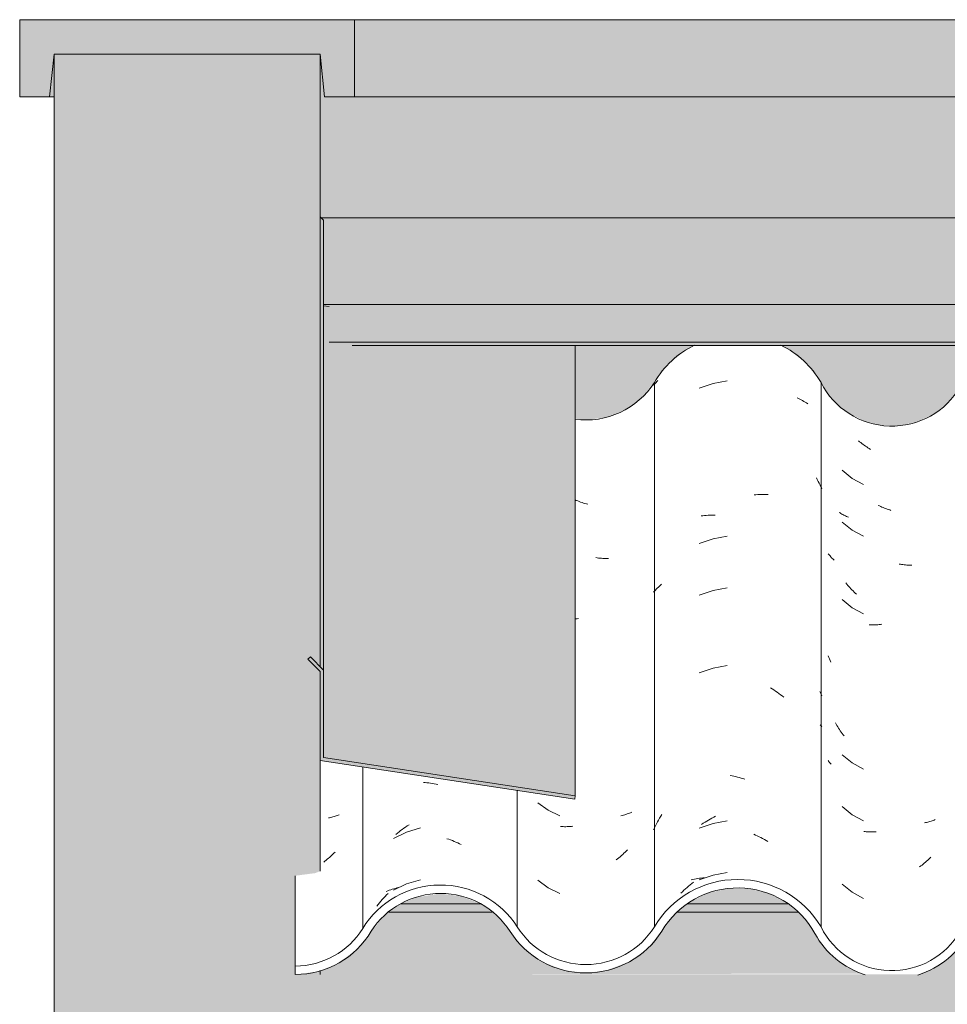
# Model space of a CAD drawing. Header units: metres. Extents: x 10.2 to 107.4, y -18.3 to 5.6.
# Tile 33 of 256: x 11.215 to 11.755, y 4.696 to 5.27. Entities that reach past the tile are written whole.
import ezdxf

# ---------------------------------------------------------------- set-up
doc = ezdxf.new("R2010")
doc.units = ezdxf.units.M
for name, color, linetype, lineweight in [('A-DETL-GENF', 7, 'Continuous', 5), ('A-GLAZ-CWMG', 7, 'Continuous', 5), ('A-ROOF', 7, 'Continuous', 5), ('A-ROOF-OTLN', 7, 'Continuous', 5), ('A-ROOF-PATT', 7, 'Continuous', 5), ('A-WALL', 7, 'Continuous', 5), ('I-WALL', 7, 'Continuous', 5)]:
    doc.layers.add(name, color=color, linetype=linetype, lineweight=lineweight)

# ---------------------------------------------------------------- blocks, each defined once
blk = doc.blocks.new('LONGARINA_STEEL_FRAME - LONGARINA_STEEL_FRAME-1917798-FACHADA 03')
at = {"layer": 'A-ROOF', "true_color": 0x9fa09c}
h = blk.add_hatch(color=253, dxfattribs=at)
h.paths.add_polyline_path([(11.43698, 4.75496), (11.48344, 4.75503), (11.47187, 4.75949), (11.45971, 4.76088), (11.4464, 4.75871), (11.4372, 4.75512)])
h.paths.add_polyline_path([(14.00189, 4.75496), (14.01399, 4.75496), (14.0104, 4.75679), (14.00131, 4.75897), (13.99137, 4.75883), (13.98115, 4.75592), (13.97927, 4.75496), (14.0016, 4.75496)])
h.paths.add_polyline_path([(12.35401, 4.75496), (12.37605, 4.75496), (12.37075, 4.7572), (12.36337, 4.75897), (12.35286, 4.75869), (12.34321, 4.75592), (12.34133, 4.75496), (12.35343, 4.75496)])
h.paths.add_polyline_path([(13.8468, 4.75496), (13.85899, 4.75539), (13.85634, 4.75765), (13.84391, 4.76366), (13.83261, 4.76635), (13.8193, 4.76618), (13.80575, 4.76243), (13.79616, 4.75752), (13.79336, 4.75496), (13.845, 4.75496)])
h.paths.add_polyline_path([(11.60423, 4.75496), (11.66244, 4.75521), (11.65181, 4.76078), (11.64016, 4.76374), (11.6273, 4.76374), (11.61639, 4.76132), (11.60535, 4.75588)])
h.paths.add_polyline_path([(12.52894, 4.75496), (12.57494, 4.75521), (12.56383, 4.75949), (12.55167, 4.76088), (12.53836, 4.75871), (12.52916, 4.75512)])
h.paths.add_polyline_path([(13.6619, 4.75496), (13.67605, 4.75547), (13.67334, 4.75779), (13.6619, 4.76365), (13.64938, 4.76666), (13.6357, 4.76646), (13.62202, 4.76262), (13.61255, 4.75776), (13.61001, 4.75496), (13.65356, 4.75496)])
h.paths.add_polyline_path([(12.1953, 4.75496), (12.20842, 4.75521), (12.19779, 4.76078), (12.18614, 4.76374), (12.17328, 4.76374), (12.16621, 4.76162), (12.15654, 4.75608), (12.15542, 4.75496), (12.19424, 4.75496)])
h.paths.add_polyline_path([(13.46613, 4.75496), (13.46801, 4.75496), (13.46271, 4.7572), (13.45533, 4.75897), (13.44539, 4.75883), (13.43517, 4.75592), (13.43329, 4.75496), (13.46442, 4.75496)])
h.paths.add_polyline_path([(11.78168, 4.75496), (11.85546, 4.75496), (11.85051, 4.75931), (11.83845, 4.76557), (11.82477, 4.76877), (11.80966, 4.76825), (11.79839, 4.76545), (11.78637, 4.75912), (11.78195, 4.7552)])
h.paths.add_polyline_path([(13.2858, 4.75496), (13.30038, 4.75521), (13.28975, 4.76078), (13.2781, 4.76374), (13.26524, 4.76374), (13.25817, 4.76162), (13.2485, 4.75608), (13.24738, 4.75496), (13.2781, 4.75496)])
h.paths.add_polyline_path([(11.98296, 4.75496), (12.02942, 4.75503), (12.01785, 4.75949), (12.00569, 4.76088), (11.99238, 4.75871), (11.98318, 4.75512)])
h.paths.add_polyline_path([(12.70122, 4.75496), (12.72494, 4.75496), (12.72494, 4.76385), (12.71926, 4.76374), (12.71219, 4.76162), (12.70252, 4.75608), (12.7014, 4.75511)])
h.paths.add_polyline_path([(13.11753, 4.75496), (13.12138, 4.75503), (13.10981, 4.75949), (13.09765, 4.76088), (13.08434, 4.75871), (13.07604, 4.75496), (13.11592, 4.75496)])
h.paths.add_polyline_path([(12.90993, 4.75496), (12.92203, 4.75496), (12.91673, 4.7572), (12.90935, 4.75897), (12.89941, 4.75883), (12.88919, 4.75592), (12.88731, 4.75496), (12.90935, 4.75496)])
h = blk.add_hatch(color=253, dxfattribs=at)
h.paths.add_polyline_path([(11.43006, 4.75), (11.49038, 4.75), (11.48344, 4.75496), (11.43698, 4.75496), (11.43143, 4.75098)])
h.paths.add_polyline_path([(13.97179, 4.75), (14.02147, 4.75021), (14.01872, 4.75255), (14.01399, 4.75496), (13.97927, 4.75496), (13.97453, 4.75255), (13.97155, 4.75)])
h.paths.add_polyline_path([(12.7042, 4.75), (12.72494, 4.75), (12.72494, 4.75496), (12.70122, 4.75496), (12.69546, 4.75), (12.70183, 4.75)])
h.paths.add_polyline_path([(11.60559, 4.75), (11.66842, 4.75), (11.66244, 4.75496), (11.60423, 4.75496), (11.59817, 4.75), (11.60535, 4.75)])
h.paths.add_polyline_path([(13.86531, 4.75), (13.8592, 4.75496), (13.79318, 4.75496), (13.78742, 4.75), (13.8592, 4.75)])
h.paths.add_polyline_path([(11.78637, 4.75), (11.8607, 4.75036), (11.85546, 4.75496), (11.78168, 4.75496), (11.77623, 4.75), (11.78195, 4.75)])
h.paths.add_polyline_path([(13.68239, 4.75), (13.67605, 4.75496), (13.60931, 4.75496), (13.60356, 4.75), (13.67605, 4.75)])
h.paths.add_polyline_path([(13.47573, 4.75), (13.47274, 4.75255), (13.46801, 4.75496), (13.43329, 4.75496), (13.42757, 4.75171), (13.42581, 4.75), (13.47549, 4.75)])
h.paths.add_polyline_path([(11.98318, 4.75), (12.03562, 4.75054), (12.02942, 4.75496), (11.98296, 4.75496), (11.97604, 4.75), (11.97997, 4.75)])
h.paths.add_polyline_path([(13.30636, 4.75), (13.30038, 4.75496), (13.2472, 4.75496), (13.24144, 4.75), (13.3046, 4.75)])
h.paths.add_polyline_path([(12.15822, 4.75), (12.2144, 4.75), (12.20842, 4.75496), (12.15524, 4.75496), (12.14948, 4.75), (12.15542, 4.75)])
h.paths.add_polyline_path([(12.33829, 4.75), (12.38353, 4.75021), (12.38078, 4.75255), (12.37605, 4.75496), (12.34133, 4.75496), (12.33659, 4.75255), (12.33385, 4.75), (12.33659, 4.75)])
h.paths.add_polyline_path([(13.12832, 4.75), (13.12138, 4.75496), (13.07492, 4.75496), (13.068, 4.75), (13.12736, 4.75)])
h.paths.add_polyline_path([(12.52916, 4.75), (12.58234, 4.75), (12.57494, 4.75496), (12.52894, 4.75496), (12.52202, 4.75), (12.52595, 4.75)])
h.paths.add_polyline_path([(12.92975, 4.75), (12.92676, 4.75255), (12.92203, 4.75496), (12.88731, 4.75496), (12.88159, 4.75171), (12.87983, 4.75), (12.92951, 4.75)])
at = {"layer": 'A-ROOF'}
for p, q in [((11.43698, 4.75496), (11.48353, 4.75496)), ((11.60423, 4.75496), (11.66273, 4.75496))]:
    blk.add_line(p, q, dxfattribs=at)
blk = doc.blocks.new('FP_142-FACHADA 03')
at = {"layer": 'A-GLAZ-CWMG', "color": 9, "true_color": 0xc0c0c0}
for p, q in [((11.39559, 4.80507), (11.39493, 4.80493)), ((11.39624, 4.80522), (11.39559, 4.80507)), ((11.39689, 4.80538), (11.39624, 4.80522)), ((11.39753, 4.80556), (11.39689, 4.80538)), ((11.39817, 4.80574), (11.39753, 4.80556)), ((11.3988, 4.80594), (11.39817, 4.80574)), ((11.39942, 4.80615), (11.3988, 4.80594)), ((11.40003, 4.80637), (11.39942, 4.80615)), ((11.40063, 4.8066), (11.40003, 4.80637)), ((11.40123, 4.80684), (11.40063, 4.8066)), ((11.39814, 4.78439), (11.39751, 4.78377)), ((11.39877, 4.78502), (11.39814, 4.78439)), ((11.39287, 4.77979), (11.39219, 4.77927)), ((11.39356, 4.78033), (11.39287, 4.77979)), ((11.39423, 4.78087), (11.39356, 4.78033)), ((11.3949, 4.78143), (11.39423, 4.78087)), ((11.39556, 4.782), (11.3949, 4.78143)), ((11.39622, 4.78258), (11.39556, 4.782)), ((11.39687, 4.78317), (11.39622, 4.78258)), ((11.39751, 4.78377), (11.39687, 4.78317))]:
    blk.add_line(p, q, dxfattribs=at)
blk = doc.blocks.new('FP_143-FACHADA 03')
at = {"layer": 'A-GLAZ-CWMG', "color": 9, "true_color": 0xc0c0c0}
for p, q in [((11.45025, 4.82569), (11.45129, 4.8256)), ((11.45129, 4.8256), (11.45234, 4.8255)), ((11.45234, 4.8255), (11.45339, 4.82537)), ((11.45339, 4.82537), (11.45444, 4.82523)), ((11.45444, 4.82523), (11.4555, 4.82506)), ((11.4555, 4.82506), (11.45655, 4.82488)), ((11.45655, 4.82488), (11.45761, 4.82467)), ((11.45761, 4.82467), (11.45867, 4.82444)), ((11.44049, 4.79667), (11.43289, 4.79297)), ((11.43417, 4.79528), (11.4351, 4.79605)), ((11.4351, 4.79605), (11.43604, 4.7968)), ((11.43604, 4.7968), (11.43699, 4.79754)), ((11.43699, 4.79754), (11.43795, 4.79825)), ((11.43795, 4.79825), (11.43892, 4.79895)), ((11.43892, 4.79895), (11.43989, 4.79963)), ((11.43989, 4.79963), (11.44087, 4.80029)), ((11.44858, 4.79913), (11.44049, 4.79667)), ((11.44087, 4.80029), (11.44187, 4.80093)), ((11.46395, 4.79285), (11.46501, 4.7925)), ((11.46501, 4.7925), (11.46606, 4.79212)), ((11.46606, 4.79212), (11.46711, 4.79173)), ((11.46711, 4.79173), (11.46816, 4.79131)), ((11.46816, 4.79131), (11.46921, 4.79088)), ((11.46921, 4.79088), (11.47025, 4.79042)), ((11.47025, 4.79042), (11.47129, 4.78995)), ((11.47129, 4.78995), (11.47232, 4.78945)), ((11.44858, 4.76899), (11.44049, 4.76652)), ((11.42858, 4.76212), (11.42944, 4.76247)), ((11.42944, 4.76247), (11.43031, 4.76279)), ((11.43031, 4.76279), (11.4312, 4.7631)), ((11.4312, 4.7631), (11.43209, 4.76339)), ((11.43209, 4.76339), (11.433, 4.76367)), ((11.44049, 4.76652), (11.43289, 4.76283)), ((11.433, 4.76367), (11.43391, 4.76392)), ((11.43391, 4.76392), (11.43484, 4.76416)), ((11.43484, 4.76416), (11.43578, 4.76438)), ((11.42392, 4.75454), (11.4247, 4.75552)), ((11.4247, 4.75552), (11.4255, 4.75648)), ((11.4255, 4.75648), (11.42631, 4.75742)), ((11.42631, 4.75742), (11.42714, 4.75834)), ((11.42714, 4.75834), (11.42798, 4.75925)), ((11.42798, 4.75925), (11.42883, 4.76015)), ((11.42883, 4.76015), (11.42969, 4.76102)), ((11.42315, 4.75356), (11.42392, 4.75454))]:
    blk.add_line(p, q, dxfattribs=at)
blk = doc.blocks.new('FP_144-FACHADA 03')
at = {"layer": 'A-GLAZ-CWMG', "color": 9, "true_color": 0xc0c0c0}
for p, q in [((11.53932, 4.98996), (11.53868, 4.99024)), ((11.54016, 4.98962), (11.53932, 4.98996)), ((11.54099, 4.9893), (11.54016, 4.98962)), ((11.54182, 4.98899), (11.54099, 4.9893)), ((11.54266, 4.9887), (11.54182, 4.98899)), ((11.5435, 4.98843), (11.54266, 4.9887)), ((11.54434, 4.98817), (11.5435, 4.98843)), ((11.54518, 4.98793), (11.54434, 4.98817)), ((11.54601, 4.9877), (11.54518, 4.98793)), ((11.55153, 4.95648), (11.5507, 4.9566)), ((11.55236, 4.95638), (11.55153, 4.95648)), ((11.55318, 4.95629), (11.55236, 4.95638)), ((11.554, 4.95622), (11.55318, 4.95629)), ((11.55482, 4.95617), (11.554, 4.95622)), ((11.55563, 4.95613), (11.55482, 4.95617)), ((11.55644, 4.95611), (11.55563, 4.95613)), ((11.55725, 4.95611), (11.55644, 4.95611)), ((11.55805, 4.95612), (11.55725, 4.95611)), ((11.53974, 4.92102), (11.53891, 4.92089)), ((11.54057, 4.92116), (11.53974, 4.92102)), ((11.51688, 4.81383), (11.52296, 4.80942)), ((11.52296, 4.80942), (11.52973, 4.80614)), ((11.56824, 4.80703), (11.56753, 4.80681)), ((11.56893, 4.80725), (11.56824, 4.80703)), ((11.56962, 4.80749), (11.56893, 4.80725)), ((11.57029, 4.80774), (11.56962, 4.80749)), ((11.57096, 4.808), (11.57029, 4.80774)), ((11.57161, 4.80828), (11.57096, 4.808)), ((11.5661, 4.80644), (11.56537, 4.80627)), ((11.56682, 4.80662), (11.5661, 4.80644)), ((11.56753, 4.80681), (11.56682, 4.80662)), ((11.53084, 4.79989), (11.53005, 4.79994)), ((11.53164, 4.79987), (11.53084, 4.79989)), ((11.53244, 4.79985), (11.53164, 4.79987)), ((11.53324, 4.79986), (11.53244, 4.79985)), ((11.53405, 4.79988), (11.53324, 4.79986)), ((11.53486, 4.79991), (11.53405, 4.79988)), ((11.53568, 4.79996), (11.53486, 4.79991)), ((11.5365, 4.80003), (11.53568, 4.79996)), ((11.53732, 4.80011), (11.5365, 4.80003)), ((11.56708, 4.78434), (11.56636, 4.78367)), ((11.56779, 4.78502), (11.56708, 4.78434)), ((11.56849, 4.78571), (11.56779, 4.78502)), ((11.56918, 4.78642), (11.56849, 4.78571)), ((11.5634, 4.78115), (11.56265, 4.78055)), ((11.56416, 4.78176), (11.5634, 4.78115)), ((11.5649, 4.78238), (11.56416, 4.78176)), ((11.56563, 4.78302), (11.5649, 4.78238)), ((11.56636, 4.78367), (11.56563, 4.78302)), ((11.51688, 4.76861), (11.52296, 4.7642)), ((11.52296, 4.7642), (11.52973, 4.76093))]:
    blk.add_line(p, q, dxfattribs=at)
blk = doc.blocks.new('FP_145-FACHADA 03')
at = {"layer": 'A-GLAZ-CWMG', "color": 9, "true_color": 0xc0c0c0}
for p, q in [((11.5863, 5.0592), (11.58683, 5.05972)), ((11.62731, 5.05953), (11.61898, 5.05801)), ((11.58431, 5.057), (11.58479, 5.05756)), ((11.58479, 5.05756), (11.58528, 5.05812)), ((11.58528, 5.05812), (11.58578, 5.05866)), ((11.58578, 5.05866), (11.5863, 5.0592)), ((11.61898, 5.05801), (11.61098, 5.0553)), ((11.66792, 5.04967), (11.66876, 5.04929)), ((11.66876, 5.04929), (11.66958, 5.0489)), ((11.66958, 5.0489), (11.67039, 5.04849)), ((11.67039, 5.04849), (11.67118, 5.04807)), ((11.67118, 5.04807), (11.67196, 5.04763)), ((11.67196, 5.04763), (11.67273, 5.04718)), ((11.67273, 5.04718), (11.67349, 5.04672)), ((11.67349, 5.04672), (11.67423, 5.04624)), ((11.67918, 5.00312), (11.67976, 5.00208)), ((11.67976, 5.00208), (11.68032, 5.00103)), ((11.68032, 5.00103), (11.68086, 4.99996)), ((11.68086, 4.99996), (11.6814, 4.99889)), ((11.6814, 4.99889), (11.68191, 4.99781)), ((11.68191, 4.99781), (11.68241, 4.99672)), ((11.64298, 4.99319), (11.64402, 4.99328)), ((11.64402, 4.99328), (11.64506, 4.99334)), ((11.64506, 4.99334), (11.64609, 4.99338)), ((11.64609, 4.99338), (11.64712, 4.99341)), ((11.64712, 4.99341), (11.64814, 4.99341)), ((11.64814, 4.99341), (11.64916, 4.9934)), ((11.64916, 4.9934), (11.65018, 4.99337)), ((11.65018, 4.99337), (11.65118, 4.99332)), ((11.6121, 4.9809), (11.61309, 4.98102)), ((11.61309, 4.98102), (11.61408, 4.98111)), ((11.61408, 4.98111), (11.61508, 4.98119)), ((11.61508, 4.98119), (11.61608, 4.98125)), ((11.61608, 4.98125), (11.61709, 4.98129)), ((11.61709, 4.98129), (11.61811, 4.98131)), ((11.61811, 4.98131), (11.61913, 4.98131)), ((11.61913, 4.98131), (11.62016, 4.9813)), ((11.61898, 4.96759), (11.61098, 4.96487)), ((11.62731, 4.9691), (11.61898, 4.96759)), ((11.58654, 4.93887), (11.58714, 4.93945)), ((11.58714, 4.93945), (11.58775, 4.94003)), ((11.58775, 4.94003), (11.58838, 4.94059)), ((11.58838, 4.94059), (11.58903, 4.94113)), ((11.62731, 4.93896), (11.61898, 4.93744)), ((11.58431, 4.93643), (11.58484, 4.93706)), ((11.58484, 4.93706), (11.58539, 4.93767)), ((11.58539, 4.93767), (11.58596, 4.93828)), ((11.58596, 4.93828), (11.58654, 4.93887)), ((11.61898, 4.93744), (11.61098, 4.93472)), ((11.62731, 4.89374), (11.61898, 4.89223)), ((11.61898, 4.89223), (11.61098, 4.88951)), ((11.65245, 4.8808), (11.65344, 4.88017)), ((11.65344, 4.88017), (11.65443, 4.87952)), ((11.65443, 4.87952), (11.65541, 4.87885)), ((11.65541, 4.87885), (11.65638, 4.87817)), ((11.65638, 4.87817), (11.65734, 4.87747)), ((11.65734, 4.87747), (11.6583, 4.87675)), ((11.6583, 4.87675), (11.65924, 4.87601)), ((11.65924, 4.87601), (11.66018, 4.87525)), ((11.68126, 4.8786), (11.68184, 4.87738)), ((11.68184, 4.87738), (11.68241, 4.87615)), ((11.6814, 4.85927), (11.68191, 4.85869)), ((11.68191, 4.85869), (11.68241, 4.8581)), ((11.62901, 4.82968), (11.63007, 4.82948)), ((11.63007, 4.82948), (11.63112, 4.82926)), ((11.63112, 4.82926), (11.63218, 4.82902)), ((11.63218, 4.82902), (11.63324, 4.82877)), ((11.63324, 4.82877), (11.6343, 4.82849)), ((11.6343, 4.82849), (11.63536, 4.82819)), ((11.63536, 4.82819), (11.63641, 4.82788)), ((11.63641, 4.82788), (11.63747, 4.82754)), ((11.58854, 4.80596), (11.58919, 4.80705)), ((11.5855, 4.80033), (11.58607, 4.80148)), ((11.58607, 4.80148), (11.58666, 4.80261)), ((11.58666, 4.80261), (11.58727, 4.80374)), ((11.58727, 4.80374), (11.5879, 4.80485)), ((11.5879, 4.80485), (11.58854, 4.80596)), ((11.61898, 4.8018), (11.61098, 4.79908)), ((11.61235, 4.80122), (11.61333, 4.80187)), ((11.61333, 4.80187), (11.61433, 4.8025)), ((11.61433, 4.8025), (11.61533, 4.80311)), ((11.61533, 4.80311), (11.61633, 4.80371)), ((11.61633, 4.80371), (11.61735, 4.80428)), ((11.61735, 4.80428), (11.61836, 4.80484)), ((11.61836, 4.80484), (11.61939, 4.80537)), ((11.62731, 4.80331), (11.61898, 4.8018)), ((11.61939, 4.80537), (11.62042, 4.80589)), ((11.58439, 4.798), (11.58494, 4.79917)), ((11.58494, 4.79917), (11.5855, 4.80033)), ((11.64272, 4.79544), (11.64376, 4.79498)), ((11.64376, 4.79498), (11.6448, 4.79451)), ((11.6448, 4.79451), (11.64583, 4.79402)), ((11.64583, 4.79402), (11.64686, 4.79352)), ((11.64686, 4.79352), (11.64789, 4.79299)), ((11.64789, 4.79299), (11.64891, 4.79244)), ((11.64891, 4.79244), (11.64992, 4.79187)), ((11.64992, 4.79187), (11.65093, 4.79129)), ((11.62731, 4.77317), (11.61898, 4.77166)), ((11.60567, 4.76605), (11.6066, 4.76682)), ((11.60633, 4.76883), (11.60727, 4.76905)), ((11.6066, 4.76682), (11.60754, 4.76758)), ((11.60727, 4.76905), (11.60821, 4.76926)), ((11.60821, 4.76926), (11.60916, 4.76945)), ((11.60916, 4.76945), (11.61012, 4.76961)), ((11.61012, 4.76961), (11.61109, 4.76977)), ((11.61898, 4.77166), (11.61098, 4.76894)), ((11.61109, 4.76977), (11.61207, 4.7699)), ((11.61207, 4.7699), (11.61306, 4.77001)), ((11.61306, 4.77001), (11.61405, 4.77011)), ((11.60031, 4.76107), (11.60118, 4.76194)), ((11.60118, 4.76194), (11.60206, 4.76279)), ((11.60206, 4.76279), (11.60294, 4.76363)), ((11.60294, 4.76363), (11.60384, 4.76446)), ((11.60384, 4.76446), (11.60475, 4.76526)), ((11.60475, 4.76526), (11.60567, 4.76605))]:
    blk.add_line(p, q, dxfattribs=at)
blk = doc.blocks.new('FP_146-FACHADA 03')
at = {"layer": 'A-GLAZ-CWMG', "color": 9, "true_color": 0xc0c0c0}
for p, q in [((11.70441, 5.02416), (11.70374, 5.02472)), ((11.70508, 5.02362), (11.70441, 5.02416)), ((11.70576, 5.02308), (11.70508, 5.02362)), ((11.70644, 5.02256), (11.70576, 5.02308)), ((11.70713, 5.02205), (11.70644, 5.02256)), ((11.70783, 5.02155), (11.70713, 5.02205)), ((11.70853, 5.02106), (11.70783, 5.02155)), ((11.70924, 5.02059), (11.70853, 5.02106)), ((11.70995, 5.02013), (11.70924, 5.02059)), ((11.71066, 5.01969), (11.70995, 5.02013)), ((11.6942, 5.00749), (11.70001, 5.00277)), ((11.70001, 5.00277), (11.70658, 4.99918)), ((11.71595, 4.9867), (11.71521, 4.98705)), ((11.71669, 4.98636), (11.71595, 4.9867)), ((11.71743, 4.98603), (11.71669, 4.98636)), ((11.71818, 4.98572), (11.71743, 4.98603)), ((11.71893, 4.98542), (11.71818, 4.98572)), ((11.71968, 4.98514), (11.71893, 4.98542)), ((11.72043, 4.98487), (11.71968, 4.98514)), ((11.72118, 4.98461), (11.72043, 4.98487)), ((11.69298, 4.98266), (11.69248, 4.98299)), ((11.6935, 4.98234), (11.69298, 4.98266)), ((11.69403, 4.98202), (11.6935, 4.98234)), ((11.69457, 4.98171), (11.69403, 4.98202)), ((11.69511, 4.98142), (11.69457, 4.98171)), ((11.69567, 4.98113), (11.69511, 4.98142)), ((11.69624, 4.98086), (11.69567, 4.98113)), ((11.69681, 4.98059), (11.69624, 4.98086)), ((11.69739, 4.98034), (11.69681, 4.98059)), ((11.69799, 4.98009), (11.69739, 4.98034)), ((11.72193, 4.98437), (11.72118, 4.98461)), ((11.72268, 4.98414), (11.72193, 4.98437)), ((11.6942, 4.97734), (11.70001, 4.97263)), ((11.70001, 4.97263), (11.70658, 4.96904)), ((11.68646, 4.95846), (11.68613, 4.9589)), ((11.68681, 4.95802), (11.68646, 4.95846)), ((11.68716, 4.95758), (11.68681, 4.95802)), ((11.68753, 4.95716), (11.68716, 4.95758)), ((11.68791, 4.95674), (11.68753, 4.95716)), ((11.6883, 4.95633), (11.68791, 4.95674)), ((11.68871, 4.95592), (11.6883, 4.95633)), ((11.68912, 4.95552), (11.68871, 4.95592)), ((11.68955, 4.95513), (11.68912, 4.95552)), ((11.72812, 4.95273), (11.72737, 4.95286)), ((11.72886, 4.95261), (11.72812, 4.95273)), ((11.72961, 4.95251), (11.72886, 4.95261)), ((11.73035, 4.95242), (11.72961, 4.95251)), ((11.73109, 4.95234), (11.73035, 4.95242)), ((11.73183, 4.95227), (11.73109, 4.95234)), ((11.73256, 4.95222), (11.73183, 4.95227)), ((11.73329, 4.95218), (11.73256, 4.95222)), ((11.73402, 4.95216), (11.73329, 4.95218)), ((11.73474, 4.95215), (11.73402, 4.95216)), ((11.69694, 4.94114), (11.69636, 4.94183)), ((11.69753, 4.94046), (11.69694, 4.94114)), ((11.69812, 4.93978), (11.69753, 4.94046)), ((11.69872, 4.93912), (11.69812, 4.93978)), ((11.69933, 4.93847), (11.69872, 4.93912)), ((11.69995, 4.93783), (11.69933, 4.93847)), ((11.70058, 4.9372), (11.69995, 4.93783)), ((11.70121, 4.93658), (11.70058, 4.9372)), ((11.70185, 4.93598), (11.70121, 4.93658)), ((11.7025, 4.93539), (11.70185, 4.93598)), ((11.6942, 4.93213), (11.70001, 4.92741)), ((11.70001, 4.92741), (11.70658, 4.92382)), ((11.71067, 4.91736), (11.70996, 4.91738)), ((11.71139, 4.91736), (11.71067, 4.91736)), ((11.71212, 4.91737), (11.71139, 4.91736)), ((11.71284, 4.91739), (11.71212, 4.91737)), ((11.71357, 4.91743), (11.71284, 4.91739)), ((11.71431, 4.91748), (11.71357, 4.91743)), ((11.71504, 4.91754), (11.71431, 4.91748)), ((11.71578, 4.91762), (11.71504, 4.91754)), ((11.71652, 4.91771), (11.71578, 4.91762)), ((11.71727, 4.91781), (11.71652, 4.91771)), ((11.68649, 4.89849), (11.68613, 4.89942)), ((11.68686, 4.89757), (11.68649, 4.89849)), ((11.68724, 4.89665), (11.68686, 4.89757)), ((11.68764, 4.89574), (11.68724, 4.89665)), ((11.69071, 4.85959), (11.69025, 4.86039)), ((11.69117, 4.85879), (11.69071, 4.85959)), ((11.69165, 4.858), (11.69117, 4.85879)), ((11.69215, 4.85722), (11.69165, 4.858)), ((11.69265, 4.85645), (11.69215, 4.85722)), ((11.69316, 4.85569), (11.69265, 4.85645)), ((11.69368, 4.85494), (11.69316, 4.85569)), ((11.69421, 4.8542), (11.69368, 4.85494)), ((11.69475, 4.85346), (11.69421, 4.8542)), ((11.6953, 4.85274), (11.69475, 4.85346)), ((11.6942, 4.8417), (11.70001, 4.83699)), ((11.68643, 4.83792), (11.68613, 4.83833)), ((11.68675, 4.83752), (11.68643, 4.83792)), ((11.68708, 4.83712), (11.68675, 4.83752)), ((11.68741, 4.83672), (11.68708, 4.83712)), ((11.68776, 4.83633), (11.68741, 4.83672)), ((11.70001, 4.83699), (11.70658, 4.83339)), ((11.6942, 4.81156), (11.70001, 4.80684)), ((11.70001, 4.80684), (11.70658, 4.80325)), ((11.74279, 4.80222), (11.74212, 4.80209)), ((11.74345, 4.80237), (11.74279, 4.80222)), ((11.7441, 4.80252), (11.74345, 4.80237)), ((11.74474, 4.80269), (11.7441, 4.80252)), ((11.74538, 4.80287), (11.74474, 4.80269)), ((11.74601, 4.80307), (11.74538, 4.80287)), ((11.74663, 4.80327), (11.74601, 4.80307)), ((11.74724, 4.80349), (11.74663, 4.80327)), ((11.74785, 4.80371), (11.74724, 4.80349)), ((11.74845, 4.80395), (11.74785, 4.80371)), ((11.7076, 4.79696), (11.7069, 4.79703)), ((11.70829, 4.7969), (11.7076, 4.79696)), ((11.709, 4.79685), (11.70829, 4.7969)), ((11.70971, 4.79682), (11.709, 4.79685)), ((11.71042, 4.7968), (11.70971, 4.79682)), ((11.71114, 4.79679), (11.71042, 4.7968)), ((11.71186, 4.79679), (11.71114, 4.79679)), ((11.71259, 4.79681), (11.71186, 4.79679)), ((11.71332, 4.79684), (11.71259, 4.79681)), ((11.71405, 4.79689), (11.71332, 4.79684)), ((11.7421, 4.77858), (11.74143, 4.77803)), ((11.74276, 4.77915), (11.7421, 4.77858)), ((11.74342, 4.77972), (11.74276, 4.77915)), ((11.74407, 4.78031), (11.74342, 4.77972)), ((11.74472, 4.78091), (11.74407, 4.78031)), ((11.74535, 4.78152), (11.74472, 4.78091)), ((11.74598, 4.78214), (11.74535, 4.78152)), ((11.74007, 4.77696), (11.73938, 4.77645)), ((11.74075, 4.77749), (11.74007, 4.77696)), ((11.74143, 4.77803), (11.74075, 4.77749)), ((11.6942, 4.76634), (11.70001, 4.76163)), ((11.70001, 4.76163), (11.70658, 4.75804))]:
    blk.add_line(p, q, dxfattribs=at)
blk = doc.blocks.new('Rectangular Mullion - Telha Fibrocimento - Ondulada-1909027-FACHADA 03')
at = {"layer": 'A-GLAZ-CWMG', "true_color": 0xc0c0c0}
h = blk.add_hatch(dxfattribs=at)
h.set_pattern_fill('FP_14', color=9, style=0, pattern_type=2)
h.set_pattern_definition([(0, (32.697, 1.935), (0.4064, 0.10048), [0.01676, -0.28804, 0.01676, -0.28804, -1.626]), (0, (32.697, 1.935), (0.4064, 0.10048), [-0.6096, 0.01676, -0.59284, 0.01676, -0.28804, -0.7112]), (0, (32.697, 1.935), (0.4064, 0.10048), [-1.524, 0.01676, -0.18644, 0.01676, -0.49124]), (120.277, (32.85, 1.985), (-0.2911939, 0.2978186), [0.01663, -0.28565, 0.01663, -1.898]), (120.277, (32.85, 1.985), (-0.2911939, 0.2978186), [-0.3189, -0.28565, 0.01663, -0.58792, -1.008]), (120.277, (32.85, 1.985), (-0.2911939, 0.2978186), [-1.209, 0.01663, -0.28565, 0.01663, -0.68868]), (120.277, (32.85, 1.985), (-0.2911939, 0.2978186), [-1.528, -0.18489, 0.01663, -0.48717]), (239.723, (32.9, 2.186), (-0.11521126, -0.39830183), [0.01663, -0.28565, 0.01663, -1.898]), (239.723, (32.9, 2.186), (-0.11521126, -0.39830183), [-0.3189, -0.28565, 0.01663, -0.58792, -1.008]), (239.723, (32.9, 2.186), (-0.11521126, -0.39830183), [-1.209, 0.01663, -0.28565, 0.01663, -0.68868]), (239.723, (32.9, 2.186), (-0.11521126, -0.39830183), [-1.528, -0.18489, 0.01663, -0.48717])])
h.paths.add_polyline_path([(12.17934, 4.76911), (12.17479, 4.76459), (12.18265, 4.7665), (12.18079, 4.76796)])
h.paths.add_polyline_path([(12.05948, 4.72932), (12.06087, 4.7306), (12.06502, 4.72759), (12.06136, 4.72874)])
h.paths.add_polyline_path([(12.10281, 4.71375), (12.10509, 4.71375), (12.11622, 4.71687), (12.1268, 4.72283), (12.13509, 4.7304), (12.14948, 4.75), (12.15822, 4.75752), (12.16954, 4.76332), (12.16793, 4.76762), (12.18136, 4.76885), (12.19473, 4.76686), (12.19467, 4.76635), (12.20886, 4.76249), (12.21909, 4.75706), (12.22806, 4.74941), (12.24243, 4.72953), (12.25165, 4.7217), (12.26282, 4.7162), (12.27474, 4.71375), (12.27395, 4.71505), (12.27444, 4.71645), (12.28394, 4.71846), (12.27325, 4.71874), (12.26211, 4.7219), (12.25436, 4.72583), (12.24619, 4.73279), (12.23181, 4.75268), (12.21926, 4.76272), (12.20706, 4.76844), (12.19384, 4.77125), (12.17934, 4.77075), (12.16637, 4.76722), (12.15542, 4.76162), (12.1449, 4.75257), (12.1303, 4.73235), (12.12189, 4.7253), (12.11455, 4.7205), (12.10218, 4.71608), (12.09087, 4.71466), (12.07922, 4.7161), (12.0809, 4.72069), (12.08022, 4.72104), (12.07129, 4.72564), (12.06314, 4.73269), (12.04876, 4.75282), (12.03811, 4.76195), (12.02396, 4.76871), (12.01144, 4.77158), (11.99776, 4.77153), (11.98408, 4.76818), (11.97159, 4.76171), (11.95995, 4.75098), (11.94599, 4.73166), (11.93719, 4.72453), (11.92846, 4.72017), (11.91824, 4.71775), (11.90736, 4.7178), (11.89503, 4.72134), (11.88719, 4.72544), (11.87906, 4.73259), (11.86296, 4.75496), (11.85297, 4.76364), (11.83845, 4.77069), (11.82477, 4.7738), (11.80966, 4.77346), (11.79509, 4.76947), (11.78195, 4.76207), (11.76995, 4.74996), (11.76181, 4.73734), (11.75649, 4.73023), (11.748, 4.72325), (11.73807, 4.71848), (11.72727, 4.7162), (11.71623, 4.71653), (11.70515, 4.7197), (11.69597, 4.72481), (11.68665, 4.73422), (11.68191, 4.74145), (11.67147, 4.75406), (11.66138, 4.7617), (11.64786, 4.76722), (11.63336, 4.76911), (11.61886, 4.76722), (11.60535, 4.7617), (11.59374, 4.75291), (11.5773, 4.73235), (11.56771, 4.7254), (11.55668, 4.72104), (11.54489, 4.71956), (11.53194, 4.7215), (11.52207, 4.7254), (11.51248, 4.73235), (11.49631, 4.75179), (11.48344, 4.76031), (11.47304, 4.76432), (11.45971, 4.76588), (11.4464, 4.76406), (11.43286, 4.75814), (11.42246, 4.74996), (11.40758, 4.73148), (11.39814, 4.72453), (11.38722, 4.72017), (11.37555, 4.71869), (11.37555, 4.71375), (11.39004, 4.71599), (11.40108, 4.72051), (11.41166, 4.72852), (11.42746, 4.74814), (11.4372, 4.75512), (11.44839, 4.75949), (11.46033, 4.76096), (11.47304, 4.75913), (11.48353, 4.75496), (11.49315, 4.748), (11.50911, 4.72874), (11.51976, 4.72104), (11.5331, 4.71612), (11.54499, 4.71464), (11.55976, 4.71699), (11.57024, 4.72116), (11.58082, 4.72887), (11.59817, 4.75), (11.60559, 4.75608), (11.6181, 4.7617), (11.62813, 4.76392), (11.64016, 4.76374), (11.65181, 4.76078), (11.66273, 4.75496), (11.67147, 4.74735), (11.68665, 4.72666), (11.69597, 4.7191), (11.70764, 4.71375), (11.73821, 4.71375), (11.74195, 4.71473), (11.75275, 4.72057), (11.76306, 4.73068), (11.77623, 4.75012), (11.78637, 4.75912), (11.79839, 4.76545), (11.81355, 4.76874), (11.82539, 4.76873), (11.83951, 4.76502), (11.85051, 4.75931), (11.86098, 4.74996), (11.877, 4.72784), (11.88432, 4.72139), (11.89681, 4.71535), (11.90329, 4.71375), (11.92269, 4.71375), (11.9307, 4.71567), (11.94113, 4.72164), (11.94045, 4.72307), (11.94244, 4.7233), (11.94211, 4.72259), (11.94669, 4.72642), (11.95077, 4.72942), (11.96562, 4.75), (11.97461, 4.75776), (11.98784, 4.76406), (11.99856, 4.76665), (12.01186, 4.76656), (12.02557, 4.76282), (12.03562, 4.75761), (12.04512, 4.74943), (12.05333, 4.73856), (12.05846, 4.73235), (12.05782, 4.73165), (12.06016, 4.72874), (12.06314, 4.72666), (12.06805, 4.7254), (12.06677, 4.72303), (12.06945, 4.72104), (12.0809, 4.71563), (12.09099, 4.71375), (12.10266, 4.71375)])
h.paths.add_polyline_path([(12.28568, 4.71375), (12.28848, 4.71419), (12.29873, 4.71699), (12.308, 4.72167), (12.31708, 4.72937), (12.32952, 4.7465), (12.33659, 4.75255), (12.34491, 4.75679), (12.35564, 4.75897), (12.36395, 4.75883), (12.37417, 4.75592), (12.38078, 4.75255), (12.38786, 4.7465), (12.40034, 4.72948), (12.41105, 4.72104), (12.42216, 4.71605), (12.43317, 4.71382), (12.44367, 4.71386), (12.44631, 4.71448), (12.44101, 4.71579), (12.43545, 4.7187), (12.4316, 4.71893), (12.42002, 4.72209), (12.41241, 4.72584), (12.40407, 4.73277), (12.39137, 4.75), (12.38353, 4.75669), (12.37417, 4.76143), (12.36337, 4.76388), (12.35286, 4.76374), (12.34107, 4.76035), (12.33235, 4.7554), (12.32588, 4.7499), (12.31346, 4.73279), (12.29873, 4.72057), (12.28564, 4.71413), (12.28522, 4.71375)])
h.paths.add_polyline_path([(12.45315, 4.7161), (12.45507, 4.71655), (12.46751, 4.7234), (12.47509, 4.72992), (12.4818, 4.73897), (12.47812, 4.74263), (12.47194, 4.73377), (12.46382, 4.72659), (12.45334, 4.72129), (12.4464, 4.71952), (12.45334, 4.71775), (12.45324, 4.71691)])
h.paths.add_polyline_path([(12.44358, 4.71621), (12.45085, 4.71739), (12.44366, 4.71866), (12.44358, 4.71624)])
h.paths.add_polyline_path([(11.93354, 4.71915), (11.93342, 4.72026), (11.93438, 4.72017)])
at = {"layer": 'A-GLAZ-CWMG'}
for p, q in [((11.58481, 4.74145), (11.58481, 5.05868)), ((11.68191, 4.74145), (11.68191, 5.05868)), ((11.41494, 4.74056), (11.41494, 4.83462)), ((11.50497, 4.74145), (11.50497, 4.82097)), ((11.37555, 4.71869), (11.37555, 4.77128)), ((11.37555, 4.71869), (11.37555, 4.71375))]:
    blk.add_line(p, q, dxfattribs=at)
for centre, major_axis, start_param, end_param in [((11.63336, 5.03084), (0.05612, 0), 2.035783, 2.616128), ((11.63336, 5.03084), (0.05612, 0), 0.525465, 1.10581), ((11.54489, 5.08335), (0.04708, 0), 4.579029, 5.724685), ((11.72313, 5.07863), (0.04589, 0), 3.596619, 5.767598), ((11.63336, 4.71361), (0.05612, 0), 0.525465, 2.616128), ((11.46023, 4.71361), (0.05286, 0), 0.561652, 2.599777), ((11.63336, 4.71361), (0.05114, 0), 0.49447, 2.616374), ((11.46023, 4.71361), (0.04788, 0), 0.560893, 2.57643), ((11.37555, 4.76432), (0.04614, 0), 4.712389, 5.735618), ((11.37555, 4.76432), (-0.05114, 0), 1.570796, 2.616447), ((11.54489, 4.76612), (0.05205, 0), 3.701092, 5.7276), ((11.54489, 4.76612), (0.04708, 0), 3.700093, 5.724685), ((11.72313, 4.76139), (0.04589, 0), 3.596619, 5.767598), ((11.72313, 4.76139), (0.0508, 0), 5.015612, 5.820528), ((11.72313, 4.76139), (0.0508, 0), 3.634676, 4.401426)]:
    blk.add_ellipse(centre, major_axis=major_axis, ratio=0.988936, start_param=start_param, end_param=end_param, dxfattribs=at)
for name in ['FP_145-FACHADA 03', 'FP_146-FACHADA 03', 'FP_144-FACHADA 03', 'FP_143-FACHADA 03', 'FP_142-FACHADA 03']:
    blk.add_blockref(name, (0, 0), dxfattribs=at)
blk = doc.blocks.new('RUFO_1_ - RUFO_1_-1923193-FACHADA 03')
at = {"layer": 'A-ROOF-PATT', "true_color": 0xc0c0c0}
for points in [[(11.23241, 5.225), (11.23504, 5.25), (11.39004, 5.25), (11.39267, 5.225), (11.41004, 5.225), (11.41004, 5.27), (11.21504, 5.27), (11.21504, 5.225)], [(11.23504, 5.225), (11.23485, 5.24815), (11.23241, 5.225)]]:
    blk.add_hatch(color=9, dxfattribs=at).paths.add_polyline_path(points)
h = blk.add_hatch(color=9, dxfattribs=at)
h.paths.add_polyline_path([(15.47004, 5.225), (15.49004, 5.225), (15.49004, 5.27), (14.29494, 5.27), (14.29494, 5.225), (15.32661, 5.225)])
h.paths.add_polyline_path([(11.43286, 5.225), (14.09994, 5.225), (14.09994, 5.27), (11.41004, 5.27), (11.41004, 5.225)])
h.paths.add_polyline_path([(14.27757, 5.225), (14.27494, 5.25), (14.27494, 5.225)])
h.paths.add_polyline_path([(14.11731, 5.225), (14.11994, 5.225), (14.11975, 5.24815)])
at = {"layer": 'A-ROOF'}
for p, q in [((11.41004, 5.27), (11.21504, 5.27)), ((11.21504, 5.27), (11.21504, 5.225)), ((11.41004, 5.225), (11.41004, 5.27)), ((11.41004, 5.27), (12.07994, 5.27)), ((11.23241, 5.225), (11.23504, 5.25)), ((11.23504, 5.25), (11.39004, 5.25)), ((11.39004, 5.25), (11.39267, 5.225)), ((11.21504, 5.225), (11.23241, 5.225)), ((11.23504, 5.225), (11.23241, 5.225)), ((11.39267, 5.225), (11.41004, 5.225)), ((14.09994, 5.225), (11.41004, 5.225))]:
    blk.add_line(p, q, dxfattribs=at)

msp = doc.modelspace()

# ---------------------------------------------------------------- hatches: boundary and pattern name
at = {"layer": 'A-DETL-GENF', "true_color": 0xdbcc9e}
h = msp.add_hatch(color=9, dxfattribs=at)
h.paths.add_polyline_path([(15.48304, 2.62), (18.23504, 2.62), (18.23504, 2.68), (11.23504, 2.68), (11.23504, 2.62), (15.47004, 2.62)])
h.paths.add_polyline_path([(11.43286, 4.62375), (14.27494, 4.62375), (14.27494, 4.80375), (14.11994, 4.80375), (14.11974, 4.71375), (11.33555, 4.71375), (11.33555, 4.62375), (11.39004, 4.62375)])
at = {"layer": 'A-ROOF-PATT', "true_color": 0x919191}
for points in [[(12.57494, 5.15455), (14.11931, 5.15455), (14.11994, 5.15518), (14.11994, 5.15655), (11.39004, 5.15655), (11.39004, 5.15518), (11.39068, 5.15455), (12.44804, 5.15455)], [(11.39204, 4.89113), (11.39204, 5.1532), (11.39004, 5.15455), (11.39004, 4.89319), (11.39004, 4.89315)], [(12.57494, 5.10413), (14.11794, 5.10413), (14.11794, 5.1532), (14.11931, 5.15455), (11.39068, 5.15455), (11.39204, 5.1532), (11.39204, 5.10413), (12.44804, 5.10413)], [(14.11463, 5.08213), (14.11463, 5.10284), (14.11794, 5.10333), (14.11794, 5.10413), (11.39204, 5.10413), (11.39204, 5.10333), (11.39535, 5.10284), (11.39535, 5.08213), (13.97081, 5.08213)], [(11.53868, 4.8179), (11.53868, 5.08015), (11.40869, 5.08015), (11.39535, 5.08213), (11.39535, 5.10284), (11.39204, 5.10333), (11.39204, 4.84014), (11.43286, 4.83395)], [(11.40869, 5.08015), (14.1013, 5.08015), (14.11463, 5.08213), (11.39535, 5.08213)], [(11.53838, 4.8159), (11.53838, 4.81794), (11.39204, 4.84014), (11.39204, 4.89113), (11.38438, 4.89887), (11.38297, 4.89744), (11.39004, 4.89029), (11.39004, 4.8384), (11.53665, 4.81616)]]:
    msp.add_hatch(color=252, dxfattribs=at).paths.add_polyline_path(points)
at = {"layer": 'A-WALL', "true_color": 0xdbcc9e}
h = msp.add_hatch(color=9, dxfattribs=at)
h.paths.add_polyline_path([(11.40108, 4.71375), (11.70559, 4.71426), (11.69478, 4.7197), (11.68548, 4.72767), (11.67147, 4.74735), (11.66842, 4.75), (11.59813, 4.74996), (11.59633, 4.74849), (11.58082, 4.72887), (11.57024, 4.72116), (11.55668, 4.71614), (11.54489, 4.71466), (11.53194, 4.71626), (11.51972, 4.72106), (11.50911, 4.72874), (11.49315, 4.748), (11.49038, 4.75), (11.43001, 4.74996), (11.42746, 4.74814), (11.41166, 4.72852), (11.40027, 4.72017), (11.39004, 4.71547), (11.39004, 4.71375), (11.39992, 4.71375)])
h.paths.add_polyline_path([(12.79857, 4.71375), (12.79746, 4.71431), (12.78674, 4.7197), (12.77744, 4.72767), (12.76343, 4.74735), (12.76038, 4.75), (12.69541, 4.74996), (12.69404, 4.74849), (12.67981, 4.72887), (12.66957, 4.72064), (12.65875, 4.71559), (12.65107, 4.71375), (12.79773, 4.71375)])
h.paths.add_polyline_path([(14.10176, 4.71375), (14.11504, 4.71375), (14.11504, 4.73264), (14.1127, 4.72948), (14.10176, 4.72093), (14.09215, 4.71635), (14.08144, 4.71382), (14.06954, 4.71382), (14.05796, 4.71655), (14.04735, 4.72187), (14.03828, 4.72948), (14.0258, 4.7465), (14.02147, 4.75), (13.97143, 4.7499), (13.96746, 4.7465), (13.95502, 4.72937), (13.94454, 4.72096), (13.93364, 4.7159), (13.92455, 4.71375), (14.09771, 4.71375)])
h.paths.add_polyline_path([(13.20739, 4.71375), (13.34344, 4.71431), (13.33272, 4.7197), (13.32342, 4.72767), (13.30941, 4.74735), (13.30636, 4.75), (13.24115, 4.74975), (13.24002, 4.74849), (13.22579, 4.72887), (13.21524, 4.72048), (13.20473, 4.71559), (13.19705, 4.71375), (13.20651, 4.71375)])
h.paths.add_polyline_path([(12.85398, 4.71375), (12.99499, 4.71382), (12.99229, 4.71448), (12.98699, 4.71382), (12.97628, 4.71412), (12.966, 4.71655), (12.95539, 4.72187), (12.94632, 4.72948), (12.93384, 4.7465), (12.92951, 4.75), (12.87947, 4.7499), (12.8755, 4.7465), (12.86301, 4.72933), (12.8518, 4.72057), (12.84168, 4.7159), (12.83492, 4.71375), (12.84471, 4.71375)])
h.paths.add_polyline_path([(12.40941, 4.71375), (12.44804, 4.71406), (12.44631, 4.71448), (12.44101, 4.71382), (12.4303, 4.71412), (12.42002, 4.71655), (12.40941, 4.72187), (12.40034, 4.72948), (12.38786, 4.7465), (12.38353, 4.75), (12.33349, 4.7499), (12.32952, 4.7465), (12.31703, 4.72933), (12.30582, 4.72057), (12.2957, 4.7159), (12.28894, 4.71375), (12.38459, 4.71375)])
h.paths.add_polyline_path([(13.90736, 4.71375), (13.9109, 4.71375), (13.90005, 4.71637), (13.88942, 4.72179), (13.88037, 4.72953), (13.86531, 4.75), (13.78737, 4.74996), (13.78654, 4.74925), (13.77223, 4.72927), (13.76153, 4.72064), (13.75071, 4.71559), (13.74303, 4.71375), (13.9019, 4.71375)])
h.paths.add_polyline_path([(12.62688, 4.71375), (12.63468, 4.71375), (12.6239, 4.71626), (12.61106, 4.72151), (12.60058, 4.72932), (12.58511, 4.748), (12.58138, 4.75), (12.52197, 4.74996), (12.51942, 4.74814), (12.50362, 4.72852), (12.49223, 4.72017), (12.47918, 4.71527), (12.46867, 4.71375), (12.62518, 4.71375)])
h.paths.add_polyline_path([(11.73821, 4.71375), (11.90329, 4.71375), (11.89503, 4.71579), (11.88432, 4.72139), (11.87527, 4.72937), (11.8607, 4.75), (11.77613, 4.74996), (11.76181, 4.72881), (11.75275, 4.72057), (11.74195, 4.71473)])
h.paths.add_polyline_path([(13.71884, 4.71375), (13.72664, 4.71375), (13.71701, 4.71611), (13.70647, 4.72151), (13.69742, 4.72932), (13.68239, 4.75), (13.60352, 4.74996), (13.60285, 4.74938), (13.5885, 4.72913), (13.57755, 4.72026), (13.56676, 4.71522), (13.56063, 4.71375), (13.71714, 4.71375)])
h.paths.add_polyline_path([(13.1777, 4.71375), (13.18066, 4.71375), (13.16988, 4.71626), (13.15704, 4.72151), (13.14597, 4.73003), (13.13109, 4.748), (13.12736, 4.75), (13.06795, 4.74996), (13.0654, 4.74814), (13.0496, 4.72852), (13.03821, 4.72017), (13.02516, 4.71527), (13.01465, 4.71375), (13.17286, 4.71375)])
h.paths.add_polyline_path([(11.97962, 4.71375), (12.0887, 4.71375), (12.07792, 4.71626), (12.06508, 4.72151), (12.0546, 4.72932), (12.03913, 4.748), (12.0354, 4.75), (11.97599, 4.74996), (11.97217, 4.74662), (11.95527, 4.72672), (11.94706, 4.72051), (11.9332, 4.71527), (11.92269, 4.71375), (11.95764, 4.71375)])
h.paths.add_polyline_path([(13.53563, 4.71375), (13.54097, 4.71382), (13.53827, 4.71448), (13.53297, 4.71382), (13.52226, 4.71412), (13.51198, 4.71655), (13.50137, 4.72187), (13.4923, 4.72948), (13.47982, 4.7465), (13.47549, 4.75), (13.42545, 4.7499), (13.42148, 4.7465), (13.40899, 4.72933), (13.39778, 4.72057), (13.38766, 4.7159), (13.3809, 4.71375), (13.5356, 4.71375)])
h.paths.add_polyline_path([(12.25362, 4.71375), (12.25148, 4.71431), (12.24076, 4.7197), (12.23146, 4.72767), (12.21745, 4.74735), (12.2144, 4.75), (12.14943, 4.74996), (12.14806, 4.74849), (12.13383, 4.72887), (12.12359, 4.72064), (12.11277, 4.71559), (12.10509, 4.71375), (12.25259, 4.71375)])
at = {"layer": 'I-WALL', "true_color": 0xdbcc9e}
h = msp.add_hatch(color=9, dxfattribs=at)
h.paths.add_polyline_path([(11.37555, 4.71375), (11.39004, 4.71375), (11.39004, 4.71599), (11.38722, 4.71527)])
h.paths.add_polyline_path([(11.23814, 3.67), (11.39004, 3.67), (11.39004, 4.62375), (11.33555, 4.62375), (11.33555, 4.71375), (11.37555, 4.71375), (11.37555, 4.77128), (11.38722, 4.7728), (11.39004, 4.77395), (11.39004, 4.89029), (11.38297, 4.89748), (11.38442, 4.89887), (11.39004, 4.89319), (11.39004, 5.25), (11.23504, 5.25), (11.23504, 3.67)])
h = msp.add_hatch(color=9, dxfattribs=at)
h.paths.add_polyline_path([(15.3001, 3.54319), (15.30757, 3.54319), (15.30789, 3.55254), (15.32042, 3.5545), (15.33016, 3.55847), (15.3396, 3.56558), (15.3553, 3.58552), (15.36008, 3.58917), (15.20386, 3.58917), (15.2098, 3.58411), (15.22238, 3.56698), (15.23071, 3.56005), (15.24046, 3.55526), (15.25109, 3.55287), (15.26197, 3.55303), (15.27252, 3.55573), (15.28212, 3.56081), (15.29025, 3.56798), (15.29643, 3.57684), (15.3001, 3.57318), (15.3001, 3.54351)])
h.paths.add_polyline_path([(14.54558, 3.55041), (14.55637, 3.55269), (14.56631, 3.55747), (14.5748, 3.56445), (14.58136, 3.57323), (14.59094, 3.58743), (14.59277, 3.58917), (14.48859, 3.58917), (14.4913, 3.58712), (14.50022, 3.57566), (14.50623, 3.5665), (14.51428, 3.55902), (14.5239, 3.55367), (14.53454, 3.55074)])
h.paths.add_polyline_path([(14.73655, 3.55196), (14.74712, 3.55447), (14.75679, 3.5594), (14.76499, 3.56647), (14.78015, 3.58743), (14.78215, 3.58917), (14.68127, 3.58917), (14.68302, 3.58743), (14.69737, 3.5668), (14.7055, 3.55965), (14.71512, 3.55463), (14.72567, 3.55201), (14.73219, 3.55198)])
h.paths.add_polyline_path([(14.92055, 3.55234), (14.93108, 3.55485), (14.9407, 3.55977), (14.94888, 3.56679), (14.96395, 3.58743), (14.96598, 3.58917), (14.86457, 3.58917), (14.86706, 3.58703), (14.88145, 3.5669), (14.8896, 3.55985), (14.9009, 3.5545), (14.90972, 3.55235), (14.91987, 3.55234)])
h.paths.add_polyline_path([(15.10353, 3.55267), (15.11401, 3.55517), (15.1236, 3.56004), (15.13177, 3.567), (15.14483, 3.58465), (15.15012, 3.58917), (15.04746, 3.58917), (15.05012, 3.58689), (15.06605, 3.56568), (15.07267, 3.56004), (15.08226, 3.55517), (15.09274, 3.55267)])
h.paths.add_polyline_path([(15.47004, 3.55427), (15.47004, 3.58917), (15.42447, 3.58917), (15.42845, 3.58625), (15.44466, 3.56635), (15.45409, 3.55936), (15.46512, 3.55491)])
h.paths.add_polyline_path([(14.98599, 3.66557), (15.47004, 3.66557), (15.47004, 5.225), (14.27494, 5.225), (14.27494, 3.66888), (14.27894, 3.66557), (14.73219, 3.66557)])
h.paths.add_polyline_path([(11.72727, 5.03343), (11.73807, 5.03572), (11.748, 5.04049), (11.75649, 5.04747), (11.76306, 5.05625), (11.77105, 5.06894), (11.78284, 5.08015), (11.65839, 5.08015), (11.66138, 5.07893), (11.67299, 5.07014), (11.68191, 5.05868), (11.68792, 5.04952), (11.69597, 5.04205), (11.70609, 5.03655), (11.71623, 5.03376)])
h.paths.add_polyline_path([(11.91824, 5.03498), (11.92882, 5.03749), (11.93849, 5.04243), (11.94669, 5.0495), (11.96101, 5.06973), (11.97159, 5.07894), (11.97298, 5.08015), (11.8538, 5.08015), (11.86433, 5.07101), (11.87906, 5.04982), (11.88719, 5.04267), (11.89778, 5.03741), (11.90736, 5.03503)])
h.paths.add_polyline_path([(13.74019, 5.03536), (13.75071, 5.03788), (13.76034, 5.04279), (13.76851, 5.04981), (13.78284, 5.0698), (13.79336, 5.07885), (13.79487, 5.08015), (13.67415, 5.08015), (13.67605, 5.07919), (13.6867, 5.07005), (13.70108, 5.04992), (13.70923, 5.04287), (13.71884, 5.03793), (13.72936, 5.03538)])
h.paths.add_polyline_path([(12.27444, 5.03569), (12.28405, 5.03572), (12.2957, 5.0419), (12.30247, 5.04747), (12.31057, 5.05868), (12.31703, 5.06894), (12.32882, 5.08015), (12.21897, 5.0801), (12.22126, 5.07894), (12.23181, 5.06991), (12.24619, 5.05002), (12.25637, 5.04205), (12.26396, 5.0382), (12.27434, 5.03572)])
h.paths.add_polyline_path([(13.3759, 5.03569), (13.3772, 5.03629), (13.38766, 5.0419), (13.39443, 5.04747), (13.40253, 5.05868), (13.40899, 5.06894), (13.42078, 5.08015), (13.31093, 5.0801), (13.31322, 5.07894), (13.32377, 5.06991), (13.33815, 5.05002), (13.34833, 5.04205), (13.35592, 5.0382), (13.3664, 5.03569)])
h.paths.add_polyline_path([(12.82873, 5.03569), (12.83003, 5.03572), (12.84168, 5.0419), (12.84845, 5.04747), (12.85655, 5.05868), (12.86301, 5.06894), (12.8748, 5.08015), (12.76495, 5.0801), (12.76724, 5.07894), (12.77779, 5.06991), (12.79217, 5.05002), (12.80235, 5.04205), (12.80994, 5.0382), (12.82042, 5.03569)])
h.paths.add_polyline_path([(13.91238, 5.03569), (13.92316, 5.03569), (13.93364, 5.0382), (13.94323, 5.04306), (13.9514, 5.05002), (13.96382, 5.06713), (13.9713, 5.07392), (13.97081, 5.08015), (13.85682, 5.08015), (13.8592, 5.07894), (13.86975, 5.06991), (13.88413, 5.05002), (13.8923, 5.04306), (13.9019, 5.0382)])
h.paths.add_polyline_path([(12.99238, 5.03675), (13.00019, 5.03875), (13.0102, 5.04418), (13.01908, 5.05266), (13.0241, 5.05987), (13.02778, 5.0562), (13.02778, 5.04106), (13.03045, 5.04243), (13.03865, 5.0495), (13.05297, 5.06973), (13.06355, 5.07894), (13.06494, 5.08015), (12.94576, 5.08015), (12.95629, 5.07101), (12.97102, 5.04982), (12.97915, 5.04267), (12.98965, 5.03743)])
h.paths.add_polyline_path([(12.4464, 5.03675), (12.45421, 5.03875), (12.46422, 5.04418), (12.47194, 5.051), (12.47812, 5.05987), (12.4818, 5.0562), (12.4818, 5.04106), (12.48447, 5.04243), (12.49267, 5.0495), (12.50699, 5.06973), (12.51757, 5.07894), (12.51896, 5.08015), (12.39978, 5.08015), (12.41031, 5.07101), (12.42504, 5.04982), (12.43317, 5.04267), (12.44367, 5.03743)])
h.paths.add_polyline_path([(13.53836, 5.03675), (13.54617, 5.03875), (13.55618, 5.04418), (13.5639, 5.051), (13.57008, 5.05987), (13.57376, 5.0562), (13.57376, 5.04106), (13.57643, 5.04243), (13.58463, 5.0495), (13.59895, 5.06973), (13.60953, 5.07894), (13.61092, 5.08015), (13.49174, 5.08015), (13.50227, 5.07101), (13.517, 5.04982), (13.52667, 5.04187), (13.53563, 5.03743)])
h.paths.add_polyline_path([(13.18283, 5.0368), (13.19462, 5.03828), (13.20587, 5.04279), (13.21543, 5.04981), (13.23168, 5.07014), (13.24329, 5.07893), (13.2449, 5.08015), (13.12817, 5.08015), (13.13007, 5.07919), (13.14152, 5.06893), (13.1555, 5.04958), (13.16371, 5.04263), (13.17383, 5.03793)])
h.paths.add_polyline_path([(12.63685, 5.0368), (12.64864, 5.03828), (12.65989, 5.04279), (12.66945, 5.04981), (12.6857, 5.07014), (12.69731, 5.07893), (12.69892, 5.08015), (12.58219, 5.08015), (12.58409, 5.07919), (12.59554, 5.06893), (12.60952, 5.04958), (12.61773, 5.04263), (12.62785, 5.03793)])
h.paths.add_polyline_path([(12.09087, 5.0368), (12.10266, 5.03828), (12.11391, 5.04279), (12.12347, 5.04981), (12.13972, 5.07014), (12.15133, 5.07893), (12.15294, 5.08015), (12.03621, 5.08015), (12.03811, 5.07919), (12.04956, 5.06893), (12.06354, 5.04958), (12.07175, 5.04263), (12.08187, 5.03793)])
h.paths.add_polyline_path([(11.54489, 5.0368), (11.55668, 5.03828), (11.56771, 5.04263), (11.5773, 5.04958), (11.59374, 5.07014), (11.60535, 5.07893), (11.60696, 5.08015), (11.53868, 5.08015), (11.53868, 5.03758)])
h.paths.add_polyline_path([(14.11794, 5.15655), (14.11994, 5.15655), (14.11994, 5.225), (11.39267, 5.225), (11.39004, 5.24815), (11.39004, 5.15655), (14.09994, 5.15655)])

# ---------------------------------------------------------------- linework, layer by layer
at = {"layer": 'A-ROOF-OTLN'}
for p, q in [((11.39004, 5.15518), (11.39204, 5.1532)), ((11.39068, 5.15455), (14.11931, 5.15455)), ((11.39204, 4.84014), (11.39204, 5.1532)), ((11.39204, 5.10413), (14.11794, 5.10413)), ((11.39204, 5.10333), (11.39535, 5.10284)), ((11.39535, 5.08213), (14.11463, 5.08213)), ((11.40869, 5.08015), (14.1013, 5.08015)), ((11.53868, 4.8179), (11.53868, 5.08015)), ((11.38438, 4.89887), (11.38297, 4.89744)), ((11.39204, 4.89113), (11.38438, 4.89887)), ((11.38297, 4.89744), (11.39004, 4.89029)), ((11.39004, 4.89029), (11.39004, 4.8384)), ((11.39004, 4.8384), (11.53838, 4.8159)), ((11.53868, 4.8179), (11.39204, 4.84014)), ((11.53838, 4.8159), (11.53868, 4.8179))]:
    msp.add_line(p, q, dxfattribs=at)
at = {"layer": 'A-WALL'}
for p, q in [((11.49038, 4.75), (11.43006, 4.75)), ((11.66842, 4.75), (11.59817, 4.75))]:
    msp.add_line(p, q, dxfattribs=at)
at = {"layer": 'I-WALL'}
for p, q in [((11.23504, 3.67), (11.23504, 5.25)), ((11.23504, 5.25), (11.39004, 5.25)), ((11.39004, 5.25), (11.39004, 4.89319)), ((11.39004, 4.8384), (11.39004, 4.77395)), ((11.39004, 4.71599), (11.39004, 4.71375))]:
    msp.add_line(p, q, dxfattribs=at)

# ---------------------------------------------------------------- block references
at = {"layer": 'A-GLAZ-CWMG'}
msp.add_blockref('Rectangular Mullion - Telha Fibrocimento - Ondulada-1909027-FACHADA 03', (0, 0), dxfattribs=at)
at = {"layer": 'A-ROOF'}
for name in ['RUFO_1_ - RUFO_1_-1923193-FACHADA 03', 'LONGARINA_STEEL_FRAME - LONGARINA_STEEL_FRAME-1917798-FACHADA 03']:
    msp.add_blockref(name, (0, 0), dxfattribs=at)

doc.saveas('drawing.dxf')
